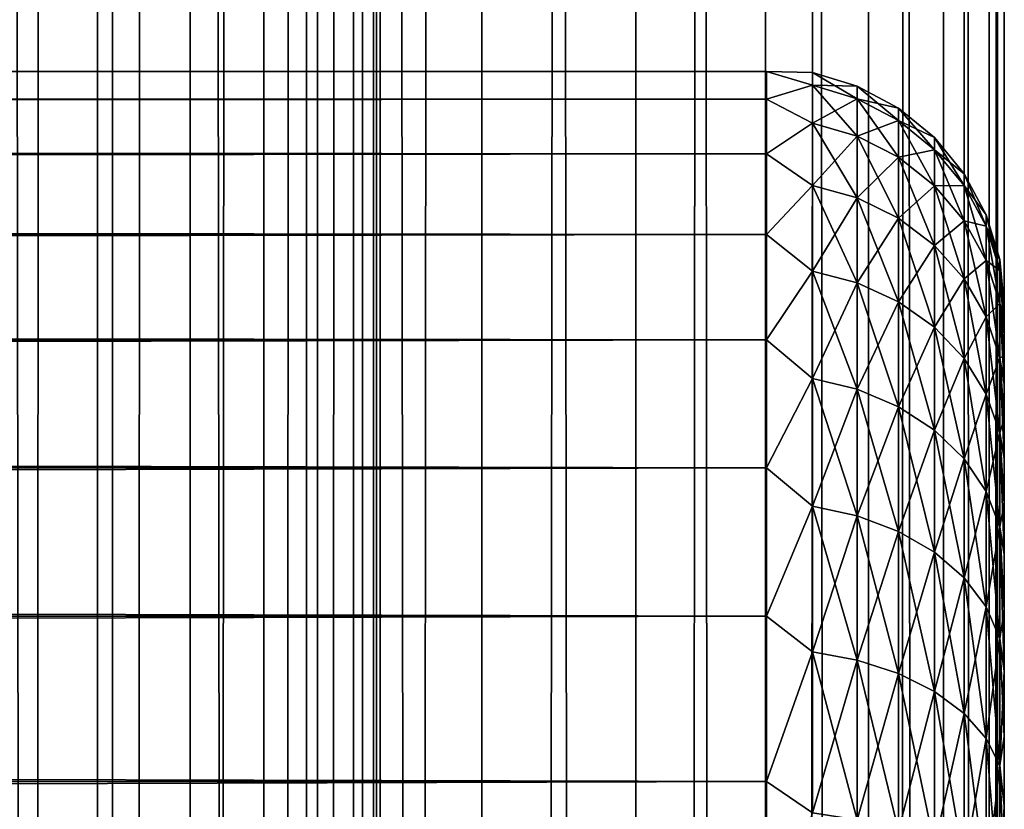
# Model space of a CAD drawing. Extents: x -265 to 265, y 0 to 1307.
# Tile 169 of 256: x 257 to 265, y 586 to 593. Entities that reach past the tile are written whole.
import ezdxf

# ---------------------------------------------------------------- set-up
doc = ezdxf.new("R2010")
doc.units = 0
doc.header["$LTSCALE"] = 81.481481
for name, color, linetype in [('119', 7, 'CONTINUOUS'), ('120', 7, 'CONTINUOUS'), ('41', 7, 'CONTINUOUS'), ('43', 7, 'CONTINUOUS'), ('47', 7, 'CONTINUOUS')]:
    doc.layers.add(name, color=color, linetype=linetype)

msp = doc.modelspace()

# ---------------------------------------------------------------- linework, layer by layer
at = {"layer": '119', "color": 7, "linetype": 'CONTINUOUS'}
for points in [[(255.7403, 1, 13.8582), (257.5, 1, 12.9904), (255.7403, 1299, 13.8582), (255.7403, 1, 13.8582)], [(255.7403, 1299, 13.8582), (257.5, 1, 12.9904), (257.5, 1299, 12.9904), (255.7403, 1299, 13.8582)], [(257.5, 1, 12.9904), (259.1314, 1, 11.9003), (257.5, 1299, 12.9904), (257.5, 1, 12.9904)], [(257.5, 1299, 12.9904), (259.1314, 1, 11.9003), (259.1314, 1299, 11.9003), (257.5, 1299, 12.9904)], [(259.1314, 1, 11.9003), (260.6066, 1, 10.6066), (259.1314, 1299, 11.9003), (259.1314, 1, 11.9003)], [(259.1314, 1299, 11.9003), (260.6066, 1, 10.6066), (260.6066, 1299, 10.6066), (259.1314, 1299, 11.9003)], [(260.6066, 1, 10.6066), (261.9003, 1, 9.1314), (260.6066, 1299, 10.6066), (260.6066, 1, 10.6066)], [(260.6066, 1299, 10.6066), (261.9003, 1, 9.1314), (261.9003, 1299, 9.1314), (260.6066, 1299, 10.6066)], [(261.9003, 1, 9.1314), (262.9904, 1, 7.5), (261.9003, 1299, 9.1314), (261.9003, 1, 9.1314)], [(261.9003, 1299, 9.1314), (262.9904, 1, 7.5), (262.9904, 1299, 7.5), (261.9003, 1299, 9.1314)], [(262.9904, 1, 7.5), (263.8582, 1, 5.7403), (262.9904, 1299, 7.5), (262.9904, 1, 7.5)], [(262.9904, 1299, 7.5), (263.8582, 1, 5.7403), (263.8582, 1299, 5.7403), (262.9904, 1299, 7.5)], [(263.8582, 1, 5.7403), (264.4889, 1, 3.8823), (263.8582, 1299, 5.7403), (263.8582, 1, 5.7403)], [(263.8582, 1299, 5.7403), (264.4889, 1, 3.8823), (264.4889, 1299, 3.8823), (263.8582, 1299, 5.7403)], [(264.4889, 1, 3.8823), (264.8717, 1, 1.9579), (264.4889, 1299, 3.8823), (264.4889, 1, 3.8823)], [(264.4889, 1299, 3.8823), (264.8717, 1, 1.9579), (264.8717, 1299, 1.9579), (264.4889, 1299, 3.8823)], [(264.8717, 1, 1.9579), (265, 1), (264.8717, 1299, 1.9579), (264.8717, 1, 1.9579)], [(264.8717, 1299, 1.9579), (265, 1), (265, 1299), (264.8717, 1299, 1.9579)]]:
    msp.add_3dface(points, dxfattribs=at)
at = {"layer": '120', "color": 7, "linetype": 'CONTINUOUS'}
for points in [[(260.6066, 1299, -10.6066), (260.6066, 1, -10.6066), (259.75, 20, -11.399), (260.6066, 1299, -10.6066)], [(259.75, 1280, -11.399), (260.6066, 1299, -10.6066), (259.75, 20, -11.399), (259.75, 1280, -11.399)], [(261.9003, 1, -9.1314), (260.6066, 1, -10.6066), (261.9003, 1299, -9.1314), (261.9003, 1, -9.1314)], [(261.9003, 1299, -9.1314), (260.6066, 1, -10.6066), (260.6066, 1299, -10.6066), (261.9003, 1299, -9.1314)], [(262.9904, 1, -7.5), (261.9003, 1, -9.1314), (262.9904, 1299, -7.5), (262.9904, 1, -7.5)], [(262.9904, 1299, -7.5), (261.9003, 1, -9.1314), (261.9003, 1299, -9.1314), (262.9904, 1299, -7.5)], [(263.8582, 1, -5.7403), (262.9904, 1, -7.5), (263.8582, 1299, -5.7403), (263.8582, 1, -5.7403)], [(263.8582, 1299, -5.7403), (262.9904, 1, -7.5), (262.9904, 1299, -7.5), (263.8582, 1299, -5.7403)], [(264.4889, 1, -3.8823), (263.8582, 1, -5.7403), (264.4889, 1299, -3.8823), (264.4889, 1, -3.8823)], [(264.4889, 1299, -3.8823), (263.8582, 1, -5.7403), (263.8582, 1299, -5.7403), (264.4889, 1299, -3.8823)], [(264.8717, 1, -1.9579), (264.4889, 1, -3.8823), (264.8717, 1299, -1.9579), (264.8717, 1, -1.9579)], [(264.8717, 1299, -1.9579), (264.4889, 1, -3.8823), (264.4889, 1299, -3.8823), (264.8717, 1299, -1.9579)], [(265, 1299), (265, 1), (264.8717, 1, -1.9579), (265, 1299)], [(265, 1299), (264.8717, 1, -1.9579), (264.8717, 1299, -1.9579), (265, 1299)], [(259.6951, 1278.9668, -11.4457), (259.75, 1280, -11.399), (259.6951, 21.0333, -11.4457), (259.6951, 1278.9668, -11.4457)], [(259.6951, 21.0333, -11.4457), (259.75, 1280, -11.399), (259.75, 20, -11.399), (259.6951, 21.0333, -11.4457)], [(259.525, 1277.9175, -11.5877), (259.6951, 1278.9668, -11.4457), (259.525, 22.0825, -11.5877), (259.525, 1277.9175, -11.5877)], [(259.525, 22.0825, -11.5877), (259.6951, 1278.9668, -11.4457), (259.6951, 21.0333, -11.4457), (259.525, 22.0825, -11.5877)], [(259.2244, 1276.842, -11.8284), (259.525, 1277.9175, -11.5877), (259.2244, 23.1581, -11.8284), (259.2244, 1276.842, -11.8284)], [(259.2244, 23.1581, -11.8284), (259.525, 1277.9175, -11.5877), (259.525, 22.0825, -11.5877), (259.2244, 23.1581, -11.8284)], [(258.7723, 1275.7446, -12.1674), (259.2244, 1276.842, -11.8284), (258.7723, 24.2554, -12.1674), (258.7723, 1275.7446, -12.1674)], [(258.7723, 24.2554, -12.1674), (259.2244, 1276.842, -11.8284), (259.2244, 23.1581, -11.8284), (258.7723, 24.2554, -12.1674)], [(258.1533, 1274.6534, -12.5906), (258.7723, 1275.7446, -12.1674), (258.1533, 25.3466, -12.5906), (258.1533, 1274.6534, -12.5906)], [(258.1533, 25.3466, -12.5906), (258.7723, 1275.7446, -12.1674), (258.7723, 24.2554, -12.1674), (258.1533, 25.3466, -12.5906)], [(257.3737, 1273.621, -13.0625), (258.1533, 1274.6534, -12.5906), (257.3737, 26.379, -13.0625), (257.3737, 1273.621, -13.0625)], [(257.3737, 26.379, -13.0625), (258.1533, 1274.6534, -12.5906), (258.1533, 25.3466, -12.5906), (257.3737, 26.379, -13.0625)], [(256.4613, 1272.6984, -13.537), (257.3737, 1273.621, -13.0625), (256.4613, 27.3016, -13.537), (256.4613, 1272.6984, -13.537)], [(256.4613, 27.3016, -13.537), (257.3737, 1273.621, -13.0625), (257.3737, 26.379, -13.0625), (256.4613, 27.3016, -13.537)]]:
    msp.add_3dface(points, dxfattribs=at)
at = {"layer": '41', "color": 7, "linetype": 'CONTINUOUS'}
for points in [[(265, 590.5, 27.5), (265, 590.4732, 28.2491), (265, 590.4732, 26.7509), (265, 590.5, 27.5)], [(265, 590.4732, 28.2491), (265, 590.3931, 28.9943), (265, 590.4732, 26.7509), (265, 590.4732, 28.2491)], [(265, 590.4732, 26.7509), (265, 590.3931, 28.9943), (265, 590.3931, 26.0057), (265, 590.4732, 26.7509)], [(265, 590.3931, 28.9943), (265, 590.26, 29.7319), (265, 590.3931, 26.0057), (265, 590.3931, 28.9943)], [(265, 590.3931, 26.0057), (265, 590.26, 29.7319), (265, 590.26, 25.2681), (265, 590.3931, 26.0057)], [(265, 590.26, 29.7319), (265, 590.0747, 30.4582), (265, 590.26, 25.2681), (265, 590.26, 29.7319)], [(265, 590.26, 25.2681), (265, 590.0747, 30.4582), (265, 590.0747, 24.5418), (265, 590.26, 25.2681)], [(265, 590.0747, 30.4582), (265, 589.838, 31.1694), (265, 590.0747, 24.5418), (265, 590.0747, 30.4582)], [(265, 590.0747, 24.5418), (265, 589.838, 31.1694), (265, 589.838, 23.8306), (265, 590.0747, 24.5418)], [(265, 589.838, 31.1694), (265, 589.5511, 31.8619), (265, 589.838, 23.8306), (265, 589.838, 31.1694)], [(265, 589.838, 23.8306), (265, 589.5511, 31.8619), (265, 589.5511, 23.1381), (265, 589.838, 23.8306)], [(265, 589.5511, 31.8619), (265, 589.2156, 32.5321), (265, 589.5511, 23.1381), (265, 589.5511, 31.8619)], [(265, 589.5511, 23.1381), (265, 589.2156, 32.5321), (265, 589.2156, 22.4679), (265, 589.5511, 23.1381)], [(265, 589.2156, 32.5321), (265, 588.8332, 33.1767), (265, 589.2156, 22.4679), (265, 589.2156, 32.5321)], [(265, 589.2156, 22.4679), (265, 588.8332, 33.1767), (265, 588.8332, 21.8233), (265, 589.2156, 22.4679)], [(265, 588.8332, 33.1767), (265, 588.4057, 33.7924), (265, 588.8332, 21.8233), (265, 588.8332, 33.1767)], [(265, 588.8332, 21.8233), (265, 588.4057, 33.7924), (265, 588.4057, 21.2076), (265, 588.8332, 21.8233)], [(265, 588.4057, 33.7924), (265, 587.9354, 34.3761), (265, 588.4057, 21.2076), (265, 588.4057, 33.7924)], [(265, 588.4057, 21.2076), (265, 587.9354, 34.3761), (265, 587.9354, 20.6239), (265, 588.4057, 21.2076)], [(265, 587.9354, 34.3761), (265, 587.4246, 34.9246), (265, 587.9354, 20.6239), (265, 587.9354, 34.3761)], [(265, 587.9354, 20.6239), (265, 587.4246, 34.9246), (265, 587.4246, 20.0754), (265, 587.9354, 20.6239)], [(265, 587.4246, 34.9246), (265, 586.876, 35.4354), (265, 587.4246, 20.0754), (265, 587.4246, 34.9246)], [(265, 587.4246, 20.0754), (265, 586.876, 35.4354), (265, 586.876, 19.5646), (265, 587.4246, 20.0754)], [(265, 586.876, 35.4354), (265, 586.2924, 35.9057), (265, 586.876, 19.5646), (265, 586.876, 35.4354)], [(265, 586.876, 19.5646), (265, 586.2924, 35.9057), (265, 586.2924, 19.0943), (265, 586.876, 19.5646)], [(265, 586.2924, 35.9057), (265, 585.6767, 36.3332), (265, 586.2924, 19.0943), (265, 586.2924, 35.9057)], [(265, 586.2924, 19.0943), (265, 585.6767, 36.3332), (265, 585.6767, 18.6668), (265, 586.2924, 19.0943)]]:
    msp.add_3dface(points, dxfattribs=at)
at = {"layer": '43', "color": 7, "linetype": 'CONTINUOUS'}
for points in [[(-263, 592.4709, 28.353), (-263, 592.2386, 30.0432), (263, 592.4709, 28.353), (-263, 592.4709, 28.353)], [(263, 592.4709, 28.353), (-263, 592.2386, 30.0432), (263, 592.2386, 30.0432), (263, 592.4709, 28.353)], [(-263, 592.4709, 26.647), (-263, 592.4709, 28.353), (263, 592.4709, 26.647), (-263, 592.4709, 26.647)], [(263, 592.4709, 26.647), (-263, 592.4709, 28.353), (263, 592.4709, 28.353), (263, 592.4709, 26.647)], [(-263, 592.2386, 24.9568), (-263, 592.4709, 26.647), (263, 592.2386, 24.9568), (-263, 592.2386, 24.9568)], [(263, 592.2386, 24.9568), (-263, 592.4709, 26.647), (263, 592.4709, 26.647), (263, 592.2386, 24.9568)], [(-263, 592.2386, 30.0432), (-263, 591.7783, 31.686), (263, 592.2386, 30.0432), (-263, 592.2386, 30.0432)], [(263, 592.2386, 30.0432), (-263, 591.7783, 31.686), (263, 591.7783, 31.686), (263, 592.2386, 30.0432)], [(-263, 591.7783, 23.314), (-263, 592.2386, 24.9568), (263, 591.7783, 23.314), (-263, 591.7783, 23.314)], [(263, 591.7783, 23.314), (-263, 592.2386, 24.9568), (263, 592.2386, 24.9568), (263, 591.7783, 23.314)], [(-263, 591.7783, 31.686), (-263, 591.0986, 33.2508), (263, 591.7783, 31.686), (-263, 591.7783, 31.686)], [(263, 591.7783, 31.686), (-263, 591.0986, 33.2508), (263, 591.0986, 33.2508), (263, 591.7783, 31.686)], [(-263, 591.0986, 21.7492), (-263, 591.7783, 23.314), (263, 591.0986, 21.7492), (-263, 591.0986, 21.7492)], [(263, 591.0986, 21.7492), (-263, 591.7783, 23.314), (263, 591.7783, 23.314), (263, 591.0986, 21.7492)], [(-263, 591.0986, 33.2508), (-263, 590.2121, 34.7085), (263, 591.0986, 33.2508), (-263, 591.0986, 33.2508)], [(263, 591.0986, 33.2508), (-263, 590.2121, 34.7085), (263, 590.2121, 34.7085), (263, 591.0986, 33.2508)], [(-263, 590.2121, 20.2915), (-263, 591.0986, 21.7492), (263, 590.2121, 20.2915), (-263, 590.2121, 20.2915)], [(263, 590.2121, 20.2915), (-263, 591.0986, 21.7492), (263, 591.0986, 21.7492), (263, 590.2121, 20.2915)], [(-263, 590.2121, 34.7085), (-263, 589.1354, 36.0319), (263, 590.2121, 34.7085), (-263, 590.2121, 34.7085)], [(263, 590.2121, 34.7085), (-263, 589.1354, 36.0319), (263, 589.1354, 36.0319), (263, 590.2121, 34.7085)], [(-263, 589.1354, 18.9681), (-263, 590.2121, 20.2915), (263, 589.1354, 18.9681), (-263, 589.1354, 18.9681)], [(263, 589.1354, 18.9681), (-263, 590.2121, 20.2915), (263, 590.2121, 20.2915), (263, 589.1354, 18.9681)], [(-263, 589.1354, 36.0319), (-263, 587.8886, 37.1964), (263, 589.1354, 36.0319), (-263, 589.1354, 36.0319)], [(263, 589.1354, 36.0319), (-263, 587.8886, 37.1964), (263, 587.8886, 37.1964), (263, 589.1354, 36.0319)], [(-263, 587.8886, 17.8036), (-263, 589.1354, 18.9681), (263, 587.8886, 17.8036), (-263, 587.8886, 17.8036)], [(263, 587.8886, 17.8036), (-263, 589.1354, 18.9681), (263, 589.1354, 18.9681), (263, 587.8886, 17.8036)], [(-263, 587.8886, 37.1964), (-263, 586.4948, 38.1802), (263, 587.8886, 37.1964), (-263, 587.8886, 37.1964)], [(263, 587.8886, 37.1964), (-263, 586.4948, 38.1802), (263, 586.4948, 38.1802), (263, 587.8886, 37.1964)], [(-263, 586.4948, 16.8198), (-263, 587.8886, 17.8036), (263, 586.4948, 16.8198), (-263, 586.4948, 16.8198)], [(263, 586.4948, 16.8198), (-263, 587.8886, 17.8036), (263, 587.8886, 17.8036), (263, 586.4948, 16.8198)], [(-263, 586.4948, 38.1802), (-263, 584.98, 38.9651), (263, 586.4948, 38.1802), (-263, 586.4948, 38.1802)], [(263, 586.4948, 38.1802), (-263, 584.98, 38.9651), (263, 584.98, 38.9651), (263, 586.4948, 38.1802)], [(-263, 584.98, 16.0349), (-263, 586.4948, 16.8198), (263, 584.98, 16.0349), (-263, 584.98, 16.0349)], [(263, 584.98, 16.0349), (-263, 586.4948, 16.8198), (263, 586.4948, 16.8198), (263, 584.98, 16.0349)]]:
    msp.add_3dface(points, dxfattribs=at)
at = {"layer": '47', "color": 7, "linetype": 'CONTINUOUS'}
for points in [[(263, 592.2386, 24.9568), (263, 592.4709, 26.647), (263.3879, 592.3554, 25.8734), (263, 592.2386, 24.9568)], [(263, 592.4709, 26.647), (263, 592.4709, 28.353), (263.3879, 592.462, 27.5), (263, 592.4709, 26.647)], [(263, 592.4709, 26.647), (263.3879, 592.462, 27.5), (263.3879, 592.3554, 25.8734), (263, 592.4709, 26.647)], [(263, 592.4709, 28.353), (263, 592.2386, 30.0432), (263.3879, 592.3554, 29.1266), (263, 592.4709, 28.353)], [(263, 592.4709, 28.353), (263.3879, 592.3554, 29.1266), (263.3879, 592.462, 27.5), (263, 592.4709, 28.353)], [(263.7636, 592.3485, 27.5), (263.7636, 592.2429, 25.8882), (263.3879, 592.462, 27.5), (263.7636, 592.3485, 27.5)], [(263.3879, 592.3554, 29.1266), (263.7636, 592.3485, 27.5), (263.3879, 592.462, 27.5), (263.3879, 592.3554, 29.1266)], [(263.3879, 592.462, 27.5), (263.7636, 592.2429, 25.8882), (263.3879, 592.3554, 25.8734), (263.3879, 592.462, 27.5)], [(263, 592.2386, 24.9568), (263.3879, 592.3554, 25.8734), (263.3879, 592.0374, 24.2746), (263, 592.2386, 24.9568)], [(263, 592.2386, 30.0432), (263.3879, 592.0374, 30.7254), (263.3879, 592.3554, 29.1266), (263, 592.2386, 30.0432)], [(263.7636, 592.2429, 29.1118), (263.7636, 592.3485, 27.5), (263.3879, 592.3554, 29.1266), (263.7636, 592.2429, 29.1118)], [(263.3879, 592.0374, 30.7254), (263.7636, 592.2429, 29.1118), (263.3879, 592.3554, 29.1266), (263.3879, 592.0374, 30.7254)], [(263.7636, 592.2429, 25.8882), (263.7636, 591.9277, 24.304), (263.3879, 592.3554, 25.8734), (263.7636, 592.2429, 25.8882)], [(263.3879, 592.3554, 25.8734), (263.7636, 591.9277, 24.304), (263.3879, 592.0374, 24.2746), (263.3879, 592.3554, 25.8734)], [(264.1098, 592.1638, 27.5), (264.1098, 592.0597, 25.9123), (263.7636, 592.3485, 27.5), (264.1098, 592.1638, 27.5)], [(263.7636, 592.2429, 29.1118), (264.1098, 592.1638, 27.5), (263.7636, 592.3485, 27.5), (263.7636, 592.2429, 29.1118)], [(263.7636, 592.3485, 27.5), (264.1098, 592.0597, 25.9123), (263.7636, 592.2429, 25.8882), (263.7636, 592.3485, 27.5)], [(263, 591.7783, 23.314), (263, 592.2386, 24.9568), (263.3879, 592.0374, 24.2746), (263, 591.7783, 23.314)], [(263, 592.2386, 30.0432), (263, 591.7783, 31.686), (263.3879, 592.0374, 30.7254), (263, 592.2386, 30.0432)], [(263.7636, 591.9277, 30.696), (263.7636, 592.2429, 29.1118), (263.3879, 592.0374, 30.7254), (263.7636, 591.9277, 30.696)], [(264.1098, 592.0597, 29.0877), (264.1098, 592.1638, 27.5), (263.7636, 592.2429, 29.1118), (264.1098, 592.0597, 29.0877)], [(263.7636, 591.9277, 30.696), (264.1098, 592.0597, 29.0877), (263.7636, 592.2429, 29.1118), (263.7636, 591.9277, 30.696)], [(264.1098, 592.0597, 25.9123), (264.1098, 591.7493, 24.3518), (263.7636, 592.2429, 25.8882), (264.1098, 592.0597, 25.9123)], [(263.7636, 592.2429, 25.8882), (264.1098, 591.7493, 24.3518), (263.7636, 591.9277, 24.304), (263.7636, 592.2429, 25.8882)], [(264.4134, 591.915, 27.5), (264.4134, 591.8131, 25.9448), (264.1098, 592.1638, 27.5), (264.4134, 591.915, 27.5)], [(264.1098, 592.0597, 29.0877), (264.4134, 591.915, 27.5), (264.1098, 592.1638, 27.5), (264.1098, 592.0597, 29.0877)], [(264.1098, 592.1638, 27.5), (264.4134, 591.8131, 25.9448), (264.1098, 592.0597, 25.9123), (264.1098, 592.1638, 27.5)], [(263, 591.7783, 23.314), (263.3879, 592.0374, 24.2746), (263.3879, 591.5134, 22.731), (263, 591.7783, 23.314)], [(263, 591.7783, 31.686), (263.3879, 591.5134, 32.269), (263.3879, 592.0374, 30.7254), (263, 591.7783, 31.686)], [(263.3879, 591.5134, 32.269), (263.7636, 591.9277, 30.696), (263.3879, 592.0374, 30.7254), (263.3879, 591.5134, 32.269)], [(263.7636, 591.9277, 24.304), (263.7636, 591.4085, 22.7744), (263.3879, 592.0374, 24.2746), (263.7636, 591.9277, 24.304)], [(263.3879, 592.0374, 24.2746), (263.7636, 591.4085, 22.7744), (263.3879, 591.5134, 22.731), (263.3879, 592.0374, 24.2746)], [(264.1098, 591.7493, 30.6482), (264.1098, 592.0597, 29.0877), (263.7636, 591.9277, 30.696), (264.1098, 591.7493, 30.6482)], [(264.4134, 591.8131, 29.0552), (264.4134, 591.915, 27.5), (264.1098, 592.0597, 29.0877), (264.4134, 591.8131, 29.0552)], [(264.1098, 591.7493, 30.6482), (264.4134, 591.8131, 29.0552), (264.1098, 592.0597, 29.0877), (264.1098, 591.7493, 30.6482)], [(264.4134, 591.8131, 25.9448), (264.4134, 591.5091, 24.4162), (264.1098, 592.0597, 25.9123), (264.4134, 591.8131, 25.9448)], [(264.1098, 592.0597, 25.9123), (264.4134, 591.5091, 24.4162), (264.1098, 591.7493, 24.3518), (264.1098, 592.0597, 25.9123)], [(263.7636, 591.4085, 32.2256), (263.7636, 591.9277, 30.696), (263.3879, 591.5134, 32.269), (263.7636, 591.4085, 32.2256)], [(263.7636, 591.4085, 32.2256), (264.1098, 591.7493, 30.6482), (263.7636, 591.9277, 30.696), (263.7636, 591.4085, 32.2256)], [(264.1098, 591.7493, 24.3518), (264.1098, 591.2379, 22.8451), (263.7636, 591.9277, 24.304), (264.1098, 591.7493, 24.3518)], [(263.7636, 591.9277, 24.304), (264.1098, 591.2379, 22.8451), (263.7636, 591.4085, 22.7744), (263.7636, 591.9277, 24.304)], [(264.6625, 591.6118, 27.5), (264.6625, 591.5125, 25.9844), (264.4134, 591.915, 27.5), (264.6625, 591.6118, 27.5)], [(264.4134, 591.8131, 29.0552), (264.6625, 591.6118, 27.5), (264.4134, 591.915, 27.5), (264.4134, 591.8131, 29.0552)], [(264.4134, 591.915, 27.5), (264.6625, 591.5125, 25.9844), (264.4134, 591.8131, 25.9448), (264.4134, 591.915, 27.5)], [(263, 591.0986, 21.7492), (263, 591.7783, 23.314), (263.3879, 591.5134, 22.731), (263, 591.0986, 21.7492)], [(263, 591.7783, 31.686), (263, 591.0986, 33.2508), (263.3879, 591.5134, 32.269), (263, 591.7783, 31.686)], [(264.4134, 591.5091, 30.5838), (264.4134, 591.8131, 29.0552), (264.1098, 591.7493, 30.6482), (264.4134, 591.5091, 30.5838)], [(264.6625, 591.5125, 29.0156), (264.6625, 591.6118, 27.5), (264.4134, 591.8131, 29.0552), (264.6625, 591.5125, 29.0156)], [(264.4134, 591.5091, 30.5838), (264.6625, 591.5125, 29.0156), (264.4134, 591.8131, 29.0552), (264.4134, 591.5091, 30.5838)], [(264.6625, 591.5125, 25.9844), (264.6625, 591.2161, 24.4946), (264.4134, 591.8131, 25.9448), (264.6625, 591.5125, 25.9844)], [(264.4134, 591.8131, 25.9448), (264.6625, 591.2161, 24.4946), (264.4134, 591.5091, 24.4162), (264.4134, 591.8131, 25.9448)], [(264.1098, 591.2379, 32.1549), (264.1098, 591.7493, 30.6482), (263.7636, 591.4085, 32.2256), (264.1098, 591.2379, 32.1549)], [(264.1098, 591.2379, 32.1549), (264.4134, 591.5091, 30.5838), (264.1098, 591.7493, 30.6482), (264.1098, 591.2379, 32.1549)], [(264.4134, 591.5091, 24.4162), (264.4134, 591.0081, 22.9403), (264.1098, 591.7493, 24.3518), (264.4134, 591.5091, 24.4162)], [(264.1098, 591.7493, 24.3518), (264.4134, 591.0081, 22.9403), (264.1098, 591.2379, 22.8451), (264.1098, 591.7493, 24.3518)], [(264.8476, 591.2657, 27.5), (264.8476, 591.1693, 26.0295), (264.6625, 591.6118, 27.5), (264.8476, 591.2657, 27.5)], [(264.6625, 591.5125, 29.0156), (264.8476, 591.2657, 27.5), (264.6625, 591.6118, 27.5), (264.6625, 591.5125, 29.0156)], [(264.6625, 591.6118, 27.5), (264.8476, 591.1693, 26.0295), (264.6625, 591.5125, 25.9844), (264.6625, 591.6118, 27.5)], [(263, 591.0986, 21.7492), (263.3879, 591.5134, 22.731), (263.3879, 590.7924, 21.269), (263, 591.0986, 21.7492)], [(263, 591.0986, 33.2508), (263.3879, 590.7924, 33.731), (263.3879, 591.5134, 32.269), (263, 591.0986, 33.2508)], [(263.3879, 590.7924, 33.731), (263.7636, 591.4085, 32.2256), (263.3879, 591.5134, 32.269), (263.3879, 590.7924, 33.731)], [(263.7636, 591.4085, 22.7744), (263.7636, 590.6941, 21.3257), (263.3879, 591.5134, 22.731), (263.7636, 591.4085, 22.7744)], [(263.3879, 591.5134, 22.731), (263.7636, 590.6941, 21.3257), (263.3879, 590.7924, 21.269), (263.3879, 591.5134, 22.731)], [(264.4134, 591.0081, 32.0597), (264.4134, 591.5091, 30.5838), (264.1098, 591.2379, 32.1549), (264.4134, 591.0081, 32.0597)], [(264.6625, 591.2161, 30.5054), (264.6625, 591.5125, 29.0156), (264.4134, 591.5091, 30.5838), (264.6625, 591.2161, 30.5054)], [(264.4134, 591.0081, 32.0597), (264.6625, 591.2161, 30.5054), (264.4134, 591.5091, 30.5838), (264.4134, 591.0081, 32.0597)], [(264.6625, 591.2161, 24.4946), (264.6625, 590.7279, 23.0564), (264.4134, 591.5091, 24.4162), (264.6625, 591.2161, 24.4946)], [(264.4134, 591.5091, 24.4162), (264.6625, 590.7279, 23.0564), (264.4134, 591.0081, 22.9403), (264.4134, 591.5091, 24.4162)], [(264.8476, 591.1693, 28.9705), (264.8476, 591.2657, 27.5), (264.6625, 591.5125, 29.0156), (264.8476, 591.1693, 28.9705)], [(264.6625, 591.2161, 30.5054), (264.8476, 591.1693, 28.9705), (264.6625, 591.5125, 29.0156), (264.6625, 591.2161, 30.5054)], [(264.8476, 591.1693, 26.0295), (264.8476, 590.8819, 24.5842), (264.6625, 591.5125, 25.9844), (264.8476, 591.1693, 26.0295)], [(264.6625, 591.5125, 25.9844), (264.8476, 590.8819, 24.5842), (264.6625, 591.2161, 24.4946), (264.6625, 591.5125, 25.9844)], [(263.7636, 590.6941, 33.6743), (263.7636, 591.4085, 32.2256), (263.3879, 590.7924, 33.731), (263.7636, 590.6941, 33.6743)], [(263.7636, 590.6941, 33.6743), (264.1098, 591.2379, 32.1549), (263.7636, 591.4085, 32.2256), (263.7636, 590.6941, 33.6743)], [(264.1098, 591.2379, 22.8451), (264.1098, 590.5342, 21.4181), (263.7636, 591.4085, 22.7744), (264.1098, 591.2379, 22.8451)], [(263.7636, 591.4085, 22.7744), (264.1098, 590.5342, 21.4181), (263.7636, 590.6941, 21.3257), (263.7636, 591.4085, 22.7744)], [(264.1098, 590.5342, 33.5819), (264.1098, 591.2379, 32.1549), (263.7636, 590.6941, 33.6743), (264.1098, 590.5342, 33.5819)], [(264.1098, 590.5342, 33.5819), (264.4134, 591.0081, 32.0597), (264.1098, 591.2379, 32.1549), (264.1098, 590.5342, 33.5819)], [(264.4134, 591.0081, 22.9403), (264.4134, 590.3187, 21.5425), (264.1098, 591.2379, 22.8451), (264.4134, 591.0081, 22.9403)], [(264.1098, 591.2379, 22.8451), (264.4134, 590.3187, 21.5425), (264.1098, 590.5342, 21.4181), (264.1098, 591.2379, 22.8451)], [(264.6625, 590.7279, 31.9436), (264.6625, 591.2161, 30.5054), (264.4134, 591.0081, 32.0597), (264.6625, 590.7279, 31.9436)], [(264.8476, 590.8819, 30.4158), (264.8476, 591.1693, 28.9705), (264.6625, 591.2161, 30.5054), (264.8476, 590.8819, 30.4158)], [(264.6625, 590.7279, 31.9436), (264.8476, 590.8819, 30.4158), (264.6625, 591.2161, 30.5054), (264.6625, 590.7279, 31.9436)], [(264.8476, 590.8819, 24.5842), (264.8476, 590.4082, 23.1888), (264.6625, 591.2161, 24.4946), (264.8476, 590.8819, 24.5842)], [(264.6625, 591.2161, 24.4946), (264.8476, 590.4082, 23.1888), (264.6625, 590.7279, 23.0564), (264.6625, 591.2161, 24.4946)], [(264.9616, 590.8902, 27.5), (264.9616, 590.797, 26.0785), (264.8476, 591.2657, 27.5), (264.9616, 590.8902, 27.5)], [(264.8476, 591.1693, 28.9705), (264.9616, 590.8902, 27.5), (264.8476, 591.2657, 27.5), (264.8476, 591.1693, 28.9705)], [(264.8476, 591.2657, 27.5), (264.9616, 590.797, 26.0785), (264.8476, 591.1693, 26.0295), (264.8476, 591.2657, 27.5)], [(264.9616, 590.797, 28.9215), (264.9616, 590.8902, 27.5), (264.8476, 591.1693, 28.9705), (264.9616, 590.797, 28.9215)], [(264.8476, 590.8819, 30.4158), (264.9616, 590.797, 28.9215), (264.8476, 591.1693, 28.9705), (264.8476, 590.8819, 30.4158)], [(264.9616, 590.797, 26.0785), (264.9616, 590.5191, 24.6814), (264.8476, 591.1693, 26.0295), (264.9616, 590.797, 26.0785)], [(264.8476, 591.1693, 26.0295), (264.9616, 590.5191, 24.6814), (264.8476, 590.8819, 24.5842), (264.8476, 591.1693, 26.0295)], [(263, 590.2121, 20.2915), (263, 591.0986, 21.7492), (263.3879, 590.7924, 21.269), (263, 590.2121, 20.2915)], [(263, 591.0986, 33.2508), (263, 590.2121, 34.7085), (263.3879, 590.7924, 33.731), (263, 591.0986, 33.2508)], [(264.4134, 590.3187, 33.4575), (264.4134, 591.0081, 32.0597), (264.1098, 590.5342, 33.5819), (264.4134, 590.3187, 33.4575)], [(264.4134, 590.3187, 33.4575), (264.6625, 590.7279, 31.9436), (264.4134, 591.0081, 32.0597), (264.4134, 590.3187, 33.4575)], [(264.6625, 590.7279, 23.0564), (264.6625, 590.0561, 21.6941), (264.4134, 591.0081, 22.9403), (264.6625, 590.7279, 23.0564)], [(264.4134, 591.0081, 22.9403), (264.6625, 590.0561, 21.6941), (264.4134, 590.3187, 21.5425), (264.4134, 591.0081, 22.9403)], [(264.8476, 590.4082, 31.8112), (264.8476, 590.8819, 30.4158), (264.6625, 590.7279, 31.9436), (264.8476, 590.4082, 31.8112)], [(264.9616, 590.5191, 30.3186), (264.9616, 590.797, 28.9215), (264.8476, 590.8819, 30.4158), (264.9616, 590.5191, 30.3186)], [(264.8476, 590.4082, 31.8112), (264.9616, 590.5191, 30.3186), (264.8476, 590.8819, 30.4158), (264.8476, 590.4082, 31.8112)], [(264.9616, 590.5191, 24.6814), (264.9616, 590.0612, 23.3325), (264.8476, 590.8819, 24.5842), (264.9616, 590.5191, 24.6814)], [(264.8476, 590.8819, 24.5842), (264.9616, 590.0612, 23.3325), (264.8476, 590.4082, 23.1888), (264.8476, 590.8819, 24.5842)], [(265, 590.5, 27.5), (265, 590.4732, 26.7509), (264.9616, 590.8902, 27.5), (265, 590.5, 27.5)], [(264.9616, 590.797, 28.9215), (265, 590.5, 27.5), (264.9616, 590.8902, 27.5), (264.9616, 590.797, 28.9215)], [(264.9616, 590.8902, 27.5), (265, 590.4732, 26.7509), (264.9616, 590.797, 26.0785), (264.9616, 590.8902, 27.5)], [(263, 590.2121, 20.2915), (263.3879, 590.7924, 21.269), (263.3879, 589.8868, 19.9136), (263, 590.2121, 20.2915)], [(263, 590.2121, 34.7085), (263.3879, 589.8868, 35.0864), (263.3879, 590.7924, 33.731), (263, 590.2121, 34.7085)], [(263.3879, 589.8868, 35.0864), (263.7636, 590.6941, 33.6743), (263.3879, 590.7924, 33.731), (263.3879, 589.8868, 35.0864)], [(263.7636, 590.6941, 21.3257), (263.7636, 589.7967, 19.9827), (263.3879, 590.7924, 21.269), (263.7636, 590.6941, 21.3257)], [(263.3879, 590.7924, 21.269), (263.7636, 589.7967, 19.9827), (263.3879, 589.8868, 19.9136), (263.3879, 590.7924, 21.269)], [(265, 590.3931, 28.9943), (265, 590.4732, 28.2491), (264.9616, 590.797, 28.9215), (265, 590.3931, 28.9943)], [(264.9616, 590.5191, 30.3186), (265, 590.3931, 28.9943), (264.9616, 590.797, 28.9215), (264.9616, 590.5191, 30.3186)], [(265, 590.4732, 28.2491), (265, 590.5, 27.5), (264.9616, 590.797, 28.9215), (265, 590.4732, 28.2491)], [(265, 590.4732, 26.7509), (265, 590.3931, 26.0057), (264.9616, 590.797, 26.0785), (265, 590.4732, 26.7509)], [(265, 590.3931, 26.0057), (265, 590.26, 25.2681), (264.9616, 590.797, 26.0785), (265, 590.3931, 26.0057)], [(264.9616, 590.797, 26.0785), (265, 590.26, 25.2681), (264.9616, 590.5191, 24.6814), (264.9616, 590.797, 26.0785)], [(264.6625, 590.0561, 33.3059), (264.6625, 590.7279, 31.9436), (264.4134, 590.3187, 33.4575), (264.6625, 590.0561, 33.3059)], [(264.6625, 590.0561, 33.3059), (264.8476, 590.4082, 31.8112), (264.6625, 590.7279, 31.9436), (264.6625, 590.0561, 33.3059)], [(264.8476, 590.4082, 23.1888), (264.8476, 589.7564, 21.8671), (264.6625, 590.7279, 23.0564), (264.8476, 590.4082, 23.1888)], [(264.6625, 590.7279, 23.0564), (264.8476, 589.7564, 21.8671), (264.6625, 590.0561, 21.6941), (264.6625, 590.7279, 23.0564)], [(263.7636, 589.7967, 35.0173), (263.7636, 590.6941, 33.6743), (263.3879, 589.8868, 35.0864), (263.7636, 589.7967, 35.0173)], [(263.7636, 589.7967, 35.0173), (264.1098, 590.5342, 33.5819), (263.7636, 590.6941, 33.6743), (263.7636, 589.7967, 35.0173)], [(264.1098, 590.5342, 21.4181), (264.1098, 589.6502, 20.0951), (263.7636, 590.6941, 21.3257), (264.1098, 590.5342, 21.4181)], [(263.7636, 590.6941, 21.3257), (264.1098, 589.6502, 20.0951), (263.7636, 589.7967, 19.9827), (263.7636, 590.6941, 21.3257)], [(264.1098, 589.6502, 34.9049), (264.1098, 590.5342, 33.5819), (263.7636, 589.7967, 35.0173), (264.1098, 589.6502, 34.9049)], [(264.1098, 589.6502, 34.9049), (264.4134, 590.3187, 33.4575), (264.1098, 590.5342, 33.5819), (264.1098, 589.6502, 34.9049)], [(264.4134, 590.3187, 21.5425), (264.4134, 589.4528, 20.2466), (264.1098, 590.5342, 21.4181), (264.4134, 590.3187, 21.5425)], [(264.1098, 590.5342, 21.4181), (264.4134, 589.4528, 20.2466), (264.1098, 589.6502, 20.0951), (264.1098, 590.5342, 21.4181)], [(264.9616, 590.0612, 31.6675), (264.9616, 590.5191, 30.3186), (264.8476, 590.4082, 31.8112), (264.9616, 590.0612, 31.6675)], [(265, 590.0747, 30.4582), (265, 590.26, 29.7319), (264.9616, 590.5191, 30.3186), (265, 590.0747, 30.4582)], [(264.9616, 590.0612, 31.6675), (265, 590.0747, 30.4582), (264.9616, 590.5191, 30.3186), (264.9616, 590.0612, 31.6675)], [(265, 590.26, 29.7319), (265, 590.3931, 28.9943), (264.9616, 590.5191, 30.3186), (265, 590.26, 29.7319)], [(265, 590.26, 25.2681), (265, 590.0747, 24.5418), (264.9616, 590.5191, 24.6814), (265, 590.26, 25.2681)], [(265, 590.0747, 24.5418), (265, 589.838, 23.8306), (264.9616, 590.5191, 24.6814), (265, 590.0747, 24.5418)], [(264.9616, 590.5191, 24.6814), (265, 589.838, 23.8306), (264.9616, 590.0612, 23.3325), (264.9616, 590.5191, 24.6814)], [(264.8476, 589.7564, 33.1329), (264.8476, 590.4082, 31.8112), (264.6625, 590.0561, 33.3059), (264.8476, 589.7564, 33.1329)], [(264.8476, 589.7564, 33.1329), (264.9616, 590.0612, 31.6675), (264.8476, 590.4082, 31.8112), (264.8476, 589.7564, 33.1329)], [(264.9616, 590.0612, 23.3325), (264.9616, 589.4312, 22.0549), (264.8476, 590.4082, 23.1888), (264.9616, 590.0612, 23.3325)], [(264.8476, 590.4082, 23.1888), (264.9616, 589.4312, 22.0549), (264.8476, 589.7564, 21.8671), (264.8476, 590.4082, 23.1888)], [(264.4134, 589.4528, 34.7534), (264.4134, 590.3187, 33.4575), (264.1098, 589.6502, 34.9049), (264.4134, 589.4528, 34.7534)], [(264.4134, 589.4528, 34.7534), (264.6625, 590.0561, 33.3059), (264.4134, 590.3187, 33.4575), (264.4134, 589.4528, 34.7534)], [(264.6625, 590.0561, 21.6941), (264.6625, 589.2123, 20.4312), (264.4134, 590.3187, 21.5425), (264.6625, 590.0561, 21.6941)], [(264.4134, 590.3187, 21.5425), (264.6625, 589.2123, 20.4312), (264.4134, 589.4528, 20.2466), (264.4134, 590.3187, 21.5425)], [(263, 589.1354, 18.9681), (263, 590.2121, 20.2915), (263.3879, 589.8868, 19.9136), (263, 589.1354, 18.9681)], [(263, 590.2121, 34.7085), (263, 589.1354, 36.0319), (263.3879, 589.8868, 35.0864), (263, 590.2121, 34.7085)], [(264.6625, 589.2123, 34.5688), (264.6625, 590.0561, 33.3059), (264.4134, 589.4528, 34.7534), (264.6625, 589.2123, 34.5688)], [(264.6625, 589.2123, 34.5688), (264.8476, 589.7564, 33.1329), (264.6625, 590.0561, 33.3059), (264.6625, 589.2123, 34.5688)], [(264.8476, 589.7564, 21.8671), (264.8476, 588.9377, 20.6419), (264.6625, 590.0561, 21.6941), (264.8476, 589.7564, 21.8671)], [(264.6625, 590.0561, 21.6941), (264.8476, 588.9377, 20.6419), (264.6625, 589.2123, 20.4312), (264.6625, 590.0561, 21.6941)], [(264.9616, 589.4312, 32.9451), (264.9616, 590.0612, 31.6675), (264.8476, 589.7564, 33.1329), (264.9616, 589.4312, 32.9451)], [(265, 589.838, 31.1694), (265, 590.0747, 30.4582), (264.9616, 590.0612, 31.6675), (265, 589.838, 31.1694)], [(265, 589.5511, 31.8619), (265, 589.838, 31.1694), (264.9616, 590.0612, 31.6675), (265, 589.5511, 31.8619)], [(264.9616, 589.4312, 32.9451), (265, 589.5511, 31.8619), (264.9616, 590.0612, 31.6675), (264.9616, 589.4312, 32.9451)], [(265, 589.838, 23.8306), (265, 589.5511, 23.1381), (264.9616, 590.0612, 23.3325), (265, 589.838, 23.8306)], [(265, 589.5511, 23.1381), (265, 589.2156, 22.4679), (264.9616, 590.0612, 23.3325), (265, 589.5511, 23.1381)], [(264.9616, 590.0612, 23.3325), (265, 589.2156, 22.4679), (264.9616, 589.4312, 22.0549), (264.9616, 590.0612, 23.3325)], [(263, 589.1354, 18.9681), (263.3879, 589.8868, 19.9136), (263.3879, 588.812, 18.688), (263, 589.1354, 18.9681)], [(263, 589.1354, 36.0319), (263.3879, 588.812, 36.312), (263.3879, 589.8868, 35.0864), (263, 589.1354, 36.0319)], [(263.3879, 588.812, 36.312), (263.7636, 589.7967, 35.0173), (263.3879, 589.8868, 35.0864), (263.3879, 588.812, 36.312)], [(263.7636, 589.7967, 19.9827), (263.7636, 588.7317, 18.7683), (263.3879, 589.8868, 19.9136), (263.7636, 589.7967, 19.9827)], [(263.3879, 589.8868, 19.9136), (263.7636, 588.7317, 18.7683), (263.3879, 588.812, 18.688), (263.3879, 589.8868, 19.9136)], [(263.7636, 588.7317, 36.2317), (263.7636, 589.7967, 35.0173), (263.3879, 588.812, 36.312), (263.7636, 588.7317, 36.2317)], [(263.7636, 588.7317, 36.2317), (264.1098, 589.6502, 34.9049), (263.7636, 589.7967, 35.0173), (263.7636, 588.7317, 36.2317)], [(264.1098, 589.6502, 20.0951), (264.1098, 588.6011, 18.8989), (263.7636, 589.7967, 19.9827), (264.1098, 589.6502, 20.0951)], [(263.7636, 589.7967, 19.9827), (264.1098, 588.6011, 18.8989), (263.7636, 588.7317, 18.7683), (263.7636, 589.7967, 19.9827)], [(264.8476, 588.9377, 34.3581), (264.8476, 589.7564, 33.1329), (264.6625, 589.2123, 34.5688), (264.8476, 588.9377, 34.3581)], [(264.8476, 588.9377, 34.3581), (264.9616, 589.4312, 32.9451), (264.8476, 589.7564, 33.1329), (264.8476, 588.9377, 34.3581)], [(264.9616, 589.4312, 22.0549), (264.9616, 588.6398, 20.8705), (264.8476, 589.7564, 21.8671), (264.9616, 589.4312, 22.0549)], [(264.8476, 589.7564, 21.8671), (264.9616, 588.6398, 20.8705), (264.8476, 588.9377, 20.6419), (264.8476, 589.7564, 21.8671)], [(264.1098, 588.6011, 36.1011), (264.1098, 589.6502, 34.9049), (263.7636, 588.7317, 36.2317), (264.1098, 588.6011, 36.1011)], [(264.1098, 588.6011, 36.1011), (264.4134, 589.4528, 34.7534), (264.1098, 589.6502, 34.9049), (264.1098, 588.6011, 36.1011)], [(264.4134, 589.4528, 20.2466), (264.4134, 588.4252, 19.0748), (264.1098, 589.6502, 20.0951), (264.4134, 589.4528, 20.2466)], [(264.1098, 589.6502, 20.0951), (264.4134, 588.4252, 19.0748), (264.1098, 588.6011, 18.8989), (264.1098, 589.6502, 20.0951)], [(265, 589.2156, 32.5321), (265, 589.5511, 31.8619), (264.9616, 589.4312, 32.9451), (265, 589.2156, 32.5321)], [(264.4134, 588.4252, 35.9252), (264.4134, 589.4528, 34.7534), (264.1098, 588.6011, 36.1011), (264.4134, 588.4252, 35.9252)], [(264.4134, 588.4252, 35.9252), (264.6625, 589.2123, 34.5688), (264.4134, 589.4528, 34.7534), (264.4134, 588.4252, 35.9252)], [(264.6625, 589.2123, 20.4312), (264.6625, 588.2108, 19.2892), (264.4134, 589.4528, 20.2466), (264.6625, 589.2123, 20.4312)], [(264.4134, 589.4528, 20.2466), (264.6625, 588.2108, 19.2892), (264.4134, 588.4252, 19.0748), (264.4134, 589.4528, 20.2466)], [(264.9616, 588.6398, 34.1295), (264.9616, 589.4312, 32.9451), (264.8476, 588.9377, 34.3581), (264.9616, 588.6398, 34.1295)], [(265, 588.8332, 33.1767), (265, 589.2156, 32.5321), (264.9616, 589.4312, 32.9451), (265, 588.8332, 33.1767)], [(264.9616, 588.6398, 34.1295), (265, 588.8332, 33.1767), (264.9616, 589.4312, 32.9451), (264.9616, 588.6398, 34.1295)], [(265, 589.2156, 22.4679), (265, 588.8332, 21.8233), (264.9616, 589.4312, 22.0549), (265, 589.2156, 22.4679)], [(265, 588.8332, 21.8233), (265, 588.4057, 21.2076), (264.9616, 589.4312, 22.0549), (265, 588.8332, 21.8233)], [(264.9616, 589.4312, 22.0549), (265, 588.4057, 21.2076), (264.9616, 588.6398, 20.8705), (264.9616, 589.4312, 22.0549)], [(264.6625, 588.2108, 35.7108), (264.6625, 589.2123, 34.5688), (264.4134, 588.4252, 35.9252), (264.6625, 588.2108, 35.7108)], [(264.6625, 588.2108, 35.7108), (264.8476, 588.9377, 34.3581), (264.6625, 589.2123, 34.5688), (264.6625, 588.2108, 35.7108)], [(264.8476, 588.9377, 20.6419), (264.8476, 587.9661, 19.5339), (264.6625, 589.2123, 20.4312), (264.8476, 588.9377, 20.6419)], [(264.6625, 589.2123, 20.4312), (264.8476, 587.9661, 19.5339), (264.6625, 588.2108, 19.2892), (264.6625, 589.2123, 20.4312)], [(263, 587.8886, 17.8036), (263, 589.1354, 18.9681), (263.3879, 588.812, 18.688), (263, 587.8886, 17.8036)], [(263, 589.1354, 36.0319), (263, 587.8886, 37.1964), (263.3879, 588.812, 36.312), (263, 589.1354, 36.0319)], [(264.8476, 587.9661, 35.4661), (264.8476, 588.9377, 34.3581), (264.6625, 588.2108, 35.7108), (264.8476, 587.9661, 35.4661)], [(264.8476, 587.9661, 35.4661), (264.9616, 588.6398, 34.1295), (264.8476, 588.9377, 34.3581), (264.8476, 587.9661, 35.4661)], [(264.9616, 588.6398, 20.8705), (264.9616, 587.7005, 19.7995), (264.8476, 588.9377, 20.6419), (264.9616, 588.6398, 20.8705)], [(264.8476, 588.9377, 20.6419), (264.9616, 587.7005, 19.7995), (264.8476, 587.9661, 19.5339), (264.8476, 588.9377, 20.6419)], [(263, 587.8886, 17.8036), (263.3879, 588.812, 18.688), (263.3879, 587.5864, 17.6132), (263, 587.8886, 17.8036)], [(263, 587.8886, 37.1964), (263.3879, 587.5864, 37.3868), (263.3879, 588.812, 36.312), (263, 587.8886, 37.1964)], [(263.3879, 587.5864, 37.3868), (263.7636, 588.7317, 36.2317), (263.3879, 588.812, 36.312), (263.3879, 587.5864, 37.3868)], [(263.7636, 588.7317, 18.7683), (263.7636, 587.5173, 17.7033), (263.3879, 588.812, 18.688), (263.7636, 588.7317, 18.7683)], [(263.3879, 588.812, 18.688), (263.7636, 587.5173, 17.7033), (263.3879, 587.5864, 17.6132), (263.3879, 588.812, 18.688)], [(265, 588.4057, 33.7924), (265, 588.8332, 33.1767), (264.9616, 588.6398, 34.1295), (265, 588.4057, 33.7924)], [(263.7636, 587.5173, 37.2967), (263.7636, 588.7317, 36.2317), (263.3879, 587.5864, 37.3868), (263.7636, 587.5173, 37.2967)], [(263.7636, 587.5173, 37.2967), (264.1098, 588.6011, 36.1011), (263.7636, 588.7317, 36.2317), (263.7636, 587.5173, 37.2967)], [(264.1098, 588.6011, 18.8989), (264.1098, 587.4049, 17.8498), (263.7636, 588.7317, 18.7683), (264.1098, 588.6011, 18.8989)], [(263.7636, 588.7317, 18.7683), (264.1098, 587.4049, 17.8498), (263.7636, 587.5173, 17.7033), (263.7636, 588.7317, 18.7683)], [(264.9616, 587.7005, 35.2005), (264.9616, 588.6398, 34.1295), (264.8476, 587.9661, 35.4661), (264.9616, 587.7005, 35.2005)], [(265, 587.9354, 34.3761), (265, 588.4057, 33.7924), (264.9616, 588.6398, 34.1295), (265, 587.9354, 34.3761)], [(264.9616, 587.7005, 35.2005), (265, 587.9354, 34.3761), (264.9616, 588.6398, 34.1295), (264.9616, 587.7005, 35.2005)], [(265, 588.4057, 21.2076), (265, 587.9354, 20.6239), (264.9616, 588.6398, 20.8705), (265, 588.4057, 21.2076)], [(265, 587.9354, 20.6239), (265, 587.4246, 20.0754), (264.9616, 588.6398, 20.8705), (265, 587.9354, 20.6239)], [(264.9616, 588.6398, 20.8705), (265, 587.4246, 20.0754), (264.9616, 587.7005, 19.7995), (264.9616, 588.6398, 20.8705)], [(264.1098, 587.4049, 37.1502), (264.1098, 588.6011, 36.1011), (263.7636, 587.5173, 37.2967), (264.1098, 587.4049, 37.1502)], [(264.1098, 587.4049, 37.1502), (264.4134, 588.4252, 35.9252), (264.1098, 588.6011, 36.1011), (264.1098, 587.4049, 37.1502)], [(264.4134, 588.4252, 19.0748), (264.4134, 587.2534, 18.0472), (264.1098, 588.6011, 18.8989), (264.4134, 588.4252, 19.0748)], [(264.1098, 588.6011, 18.8989), (264.4134, 587.2534, 18.0472), (264.1098, 587.4049, 17.8498), (264.1098, 588.6011, 18.8989)], [(264.4134, 587.2534, 36.9528), (264.4134, 588.4252, 35.9252), (264.1098, 587.4049, 37.1502), (264.4134, 587.2534, 36.9528)], [(264.4134, 587.2534, 36.9528), (264.6625, 588.2108, 35.7108), (264.4134, 588.4252, 35.9252), (264.4134, 587.2534, 36.9528)], [(264.6625, 588.2108, 19.2892), (264.6625, 587.0688, 18.2877), (264.4134, 588.4252, 19.0748), (264.6625, 588.2108, 19.2892)], [(264.4134, 588.4252, 19.0748), (264.6625, 587.0688, 18.2877), (264.4134, 587.2534, 18.0472), (264.4134, 588.4252, 19.0748)], [(264.6625, 587.0688, 36.7123), (264.6625, 588.2108, 35.7108), (264.4134, 587.2534, 36.9528), (264.6625, 587.0688, 36.7123)], [(264.6625, 587.0688, 36.7123), (264.8476, 587.9661, 35.4661), (264.6625, 588.2108, 35.7108), (264.6625, 587.0688, 36.7123)], [(264.8476, 587.9661, 19.5339), (264.8476, 586.8581, 18.5623), (264.6625, 588.2108, 19.2892), (264.8476, 587.9661, 19.5339)], [(264.6625, 588.2108, 19.2892), (264.8476, 586.8581, 18.5623), (264.6625, 587.0688, 18.2877), (264.6625, 588.2108, 19.2892)], [(263, 586.4948, 16.8198), (263, 587.8886, 17.8036), (263.3879, 587.5864, 17.6132), (263, 586.4948, 16.8198)], [(263, 587.8886, 37.1964), (263, 586.4948, 38.1802), (263.3879, 587.5864, 37.3868), (263, 587.8886, 37.1964)], [(264.8476, 586.8581, 36.4377), (264.8476, 587.9661, 35.4661), (264.6625, 587.0688, 36.7123), (264.8476, 586.8581, 36.4377)], [(264.8476, 586.8581, 36.4377), (264.9616, 587.7005, 35.2005), (264.8476, 587.9661, 35.4661), (264.8476, 586.8581, 36.4377)], [(264.9616, 587.7005, 19.7995), (264.9616, 586.6295, 18.8602), (264.8476, 587.9661, 19.5339), (264.9616, 587.7005, 19.7995)], [(264.8476, 587.9661, 19.5339), (264.9616, 586.6295, 18.8602), (264.8476, 586.8581, 18.5623), (264.8476, 587.9661, 19.5339)], [(265, 587.4246, 34.9246), (265, 587.9354, 34.3761), (264.9616, 587.7005, 35.2005), (265, 587.4246, 34.9246)], [(264.9616, 586.6295, 36.1398), (264.9616, 587.7005, 35.2005), (264.8476, 586.8581, 36.4377), (264.9616, 586.6295, 36.1398)], [(264.9616, 586.6295, 36.1398), (265, 587.4246, 34.9246), (264.9616, 587.7005, 35.2005), (264.9616, 586.6295, 36.1398)], [(265, 587.4246, 20.0754), (265, 586.876, 19.5646), (264.9616, 587.7005, 19.7995), (265, 587.4246, 20.0754)], [(264.9616, 587.7005, 19.7995), (265, 586.876, 19.5646), (264.9616, 586.6295, 18.8602), (264.9616, 587.7005, 19.7995)], [(263, 586.4948, 16.8198), (263.3879, 587.5864, 17.6132), (263.3879, 586.231, 16.7076), (263, 586.4948, 16.8198)], [(263, 586.4948, 38.1802), (263.3879, 586.231, 38.2924), (263.3879, 587.5864, 37.3868), (263, 586.4948, 38.1802)], [(263.3879, 586.231, 38.2924), (263.7636, 587.5173, 37.2967), (263.3879, 587.5864, 37.3868), (263.3879, 586.231, 38.2924)], [(263.7636, 587.5173, 17.7033), (263.7636, 586.1743, 16.8059), (263.3879, 587.5864, 17.6132), (263.7636, 587.5173, 17.7033)], [(263.3879, 587.5864, 17.6132), (263.7636, 586.1743, 16.8059), (263.3879, 586.231, 16.7076), (263.3879, 587.5864, 17.6132)], [(263.7636, 586.1743, 38.1941), (263.7636, 587.5173, 37.2967), (263.3879, 586.231, 38.2924), (263.7636, 586.1743, 38.1941)], [(263.7636, 586.1743, 38.1941), (264.1098, 587.4049, 37.1502), (263.7636, 587.5173, 37.2967), (263.7636, 586.1743, 38.1941)], [(264.1098, 587.4049, 17.8498), (264.1098, 586.0819, 16.9658), (263.7636, 587.5173, 17.7033), (264.1098, 587.4049, 17.8498)], [(263.7636, 587.5173, 17.7033), (264.1098, 586.0819, 16.9658), (263.7636, 586.1743, 16.8059), (263.7636, 587.5173, 17.7033)], [(264.1098, 586.0819, 38.0342), (264.1098, 587.4049, 37.1502), (263.7636, 586.1743, 38.1941), (264.1098, 586.0819, 38.0342)], [(264.1098, 586.0819, 38.0342), (264.4134, 587.2534, 36.9528), (264.1098, 587.4049, 37.1502), (264.1098, 586.0819, 38.0342)], [(264.4134, 587.2534, 18.0472), (264.4134, 585.9575, 17.1813), (264.1098, 587.4049, 17.8498), (264.4134, 587.2534, 18.0472)], [(264.1098, 587.4049, 17.8498), (264.4134, 585.9575, 17.1813), (264.1098, 586.0819, 16.9658), (264.1098, 587.4049, 17.8498)], [(265, 586.876, 35.4354), (265, 587.4246, 34.9246), (264.9616, 586.6295, 36.1398), (265, 586.876, 35.4354)], [(264.4134, 585.9575, 37.8187), (264.4134, 587.2534, 36.9528), (264.1098, 586.0819, 38.0342), (264.4134, 585.9575, 37.8187)], [(264.4134, 585.9575, 37.8187), (264.6625, 587.0688, 36.7123), (264.4134, 587.2534, 36.9528), (264.4134, 585.9575, 37.8187)], [(264.6625, 587.0688, 18.2877), (264.6625, 585.8059, 17.4439), (264.4134, 587.2534, 18.0472), (264.6625, 587.0688, 18.2877)], [(264.4134, 587.2534, 18.0472), (264.6625, 585.8059, 17.4439), (264.4134, 585.9575, 17.1813), (264.4134, 587.2534, 18.0472)], [(264.6625, 585.8059, 37.5561), (264.6625, 587.0688, 36.7123), (264.4134, 585.9575, 37.8187), (264.6625, 585.8059, 37.5561)], [(264.6625, 585.8059, 37.5561), (264.8476, 586.8581, 36.4377), (264.6625, 587.0688, 36.7123), (264.6625, 585.8059, 37.5561)], [(264.8476, 586.8581, 18.5623), (264.8476, 585.6329, 17.7436), (264.6625, 587.0688, 18.2877), (264.8476, 586.8581, 18.5623)], [(264.6625, 587.0688, 18.2877), (264.8476, 585.6329, 17.7436), (264.6625, 585.8059, 17.4439), (264.6625, 587.0688, 18.2877)], [(264.8476, 585.6329, 37.2564), (264.8476, 586.8581, 36.4377), (264.6625, 585.8059, 37.5561), (264.8476, 585.6329, 37.2564)], [(264.8476, 585.6329, 37.2564), (264.9616, 586.6295, 36.1398), (264.8476, 586.8581, 36.4377), (264.8476, 585.6329, 37.2564)], [(264.9616, 586.6295, 18.8602), (264.9616, 585.4451, 18.0688), (264.8476, 586.8581, 18.5623), (264.9616, 586.6295, 18.8602)], [(264.8476, 586.8581, 18.5623), (264.9616, 585.4451, 18.0688), (264.8476, 585.6329, 17.7436), (264.8476, 586.8581, 18.5623)], [(265, 586.2924, 35.9057), (265, 586.876, 35.4354), (264.9616, 586.6295, 36.1398), (265, 586.2924, 35.9057)], [(265, 586.876, 19.5646), (265, 586.2924, 19.0943), (264.9616, 586.6295, 18.8602), (265, 586.876, 19.5646)], [(264.9616, 585.4451, 36.9312), (264.9616, 586.6295, 36.1398), (264.8476, 585.6329, 37.2564), (264.9616, 585.4451, 36.9312)], [(264.9616, 585.4451, 36.9312), (265, 586.2924, 35.9057), (264.9616, 586.6295, 36.1398), (264.9616, 585.4451, 36.9312)], [(265, 586.2924, 19.0943), (265, 585.6767, 18.6668), (264.9616, 586.6295, 18.8602), (265, 586.2924, 19.0943)], [(264.9616, 586.6295, 18.8602), (265, 585.6767, 18.6668), (264.9616, 585.4451, 18.0688), (264.9616, 586.6295, 18.8602)], [(263, 584.98, 16.0349), (263, 586.4948, 16.8198), (263.3879, 586.231, 16.7076), (263, 584.98, 16.0349)], [(263, 586.4948, 38.1802), (263, 584.98, 38.9651), (263.3879, 586.231, 38.2924), (263, 586.4948, 38.1802)], [(265, 585.6767, 36.3332), (265, 586.2924, 35.9057), (264.9616, 585.4451, 36.9312), (265, 585.6767, 36.3332)]]:
    msp.add_3dface(points, dxfattribs=at)

doc.saveas('drawing.dxf')
